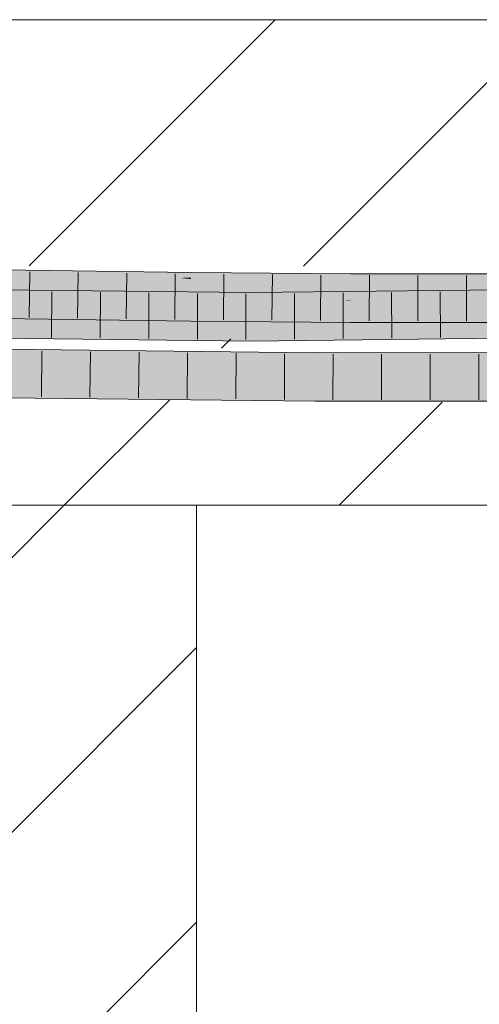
# Model space of a CAD drawing. Extents: x -720 to 300, y 62 to 1162.
# Tile 168 of 256: x 201.59 to 203.96, y 725.2 to 730.27. Entities that reach past the tile are written whole.
import ezdxf
from ezdxf.lldxf.tags import DXFTag

# ---------------------------------------------------------------- set-up
doc = ezdxf.new("R2010")
doc.units = 0
doc.layers.get('0').update_dxf_attribs({"lineweight": 13})
doc.layers.add('E_Detail_Linie_Text_Bem', color=7, linetype='Continuous', lineweight=13)
for name, color, linetype, lineweight, true_color in [('E_Detail_Wandschraffur', 7, 'Continuous', 5, 0xc0c0c0), ('E_Leerrohr 25-A06G93Y08I', 7, 'Continuous', 9, 0xff8000), ('E_Leerrohr 25-Shading', 7, 'Continuous', 9, 0xff8000)]:
    doc.layers.add(name, color=color, linetype=linetype, lineweight=lineweight, true_color=true_color)
tags = doc.linetypes.add('fein_strichliert', pattern=[4, 1, -2, 1]).pattern_tags.tags
tags[8:9] = [DXFTag(74, 4), DXFTag(75, 0), DXFTag(340, '0'), DXFTag(46, 0.0), DXFTag(50, 0.0), DXFTag(44, 0.0), DXFTag(45, 0.0)]
tags[6:7] = [DXFTag(74, 4), DXFTag(75, 0), DXFTag(340, '0'), DXFTag(46, 0.0), DXFTag(50, 0.0), DXFTag(44, 0.0), DXFTag(45, 0.0)]
tags[4:5] = [DXFTag(74, 4), DXFTag(75, 0), DXFTag(340, '0'), DXFTag(46, 0.0), DXFTag(50, 0.0), DXFTag(44, 0.0), DXFTag(45, 0.0)]

# ---------------------------------------------------------------- blocks, each defined once
blk = doc.blocks.new('Shading-A06G93SJ8I', base_point=(174.2882, 726.756))
at = {"layer": 'E_Leerrohr 25-Shading', "color": 31, "true_color": 0xfabd7f}
for points in [[(200.8301, 728.9573), (200.7267, 728.8775), (201.62, 728.9445), (201.6195, 728.9107)], [(202.2705, 728.9359), (201.62, 728.9445), (201.6195, 728.9107)], [(200.7267, 728.8775), (200.7179, 728.8708), (201.6195, 728.9107), (201.6187, 728.8561)], [(201.6187, 728.8561), (202.2705, 728.9359), (201.6195, 728.9107)], [(201.6187, 728.8561), (202.4715, 728.8448), (202.2705, 728.9359), (202.4724, 728.9332)], [(203.2948, 728.8381), (203.2952, 728.9265), (202.4715, 728.8448), (202.4724, 728.9332)], [(203.2948, 728.8381), (203.8997, 728.8375), (203.2952, 728.9265), (203.8999, 728.9258)], [(203.8997, 728.8375), (204.1075, 728.8372), (203.8999, 728.9258), (204.1072, 728.9256)], [(201.2875, 728.8467), (200.5334, 728.8167), (202.7797, 728.8303), (200.5334, 728.804)], [(200.7172, 728.831), (201.6183, 728.8302), (200.7177, 728.8559), (201.6186, 728.848)], [(201.6186, 728.848), (201.6187, 728.8561), (200.7177, 728.8559), (200.7179, 728.8708)], [(201.6183, 728.8302), (202.4713, 728.8307), (201.6186, 728.848), (202.4714, 728.8419)], [(201.6186, 728.848), (202.4714, 728.8419), (201.6187, 728.8539), (202.4715, 728.8448)], [(202.4715, 728.8448), (201.6187, 728.8561), (201.6187, 728.8539)], [(202.4713, 728.8307), (203.2948, 728.8334), (202.4714, 728.8419), (203.2948, 728.8381)], [(203.2948, 728.8381), (202.4715, 728.8448), (202.4714, 728.8419)], [(202.7797, 728.8303), (204.3864, 728.8054), (205.2653, 728.8583), (205.2661, 728.8153)], [(202.7797, 728.7812), (202.7797, 728.8303), (200.5336, 728.7775), (200.5334, 728.804)], [(200.717, 728.8176), (200.7164, 728.7824), (201.618, 728.8054), (201.6174, 728.7677)], [(200.7171, 728.8204), (200.717, 728.8176), (201.6182, 728.822), (201.618, 728.8054)], [(200.7171, 728.8204), (201.6182, 728.822), (200.7172, 728.831), (201.6183, 728.8302)], [(201.618, 728.8054), (201.6174, 728.7677), (202.4709, 728.795), (202.4705, 728.7564)], [(202.4712, 728.8224), (201.6182, 728.822), (202.4709, 728.795), (201.618, 728.8054)], [(201.6182, 728.822), (202.4712, 728.8247), (201.6183, 728.8302), (202.4713, 728.8307)], [(201.6182, 728.822), (202.4712, 728.8224), (202.3106, 728.8242)], [(202.4712, 728.8224), (202.4712, 728.8247), (202.3106, 728.8242)], [(202.4709, 728.795), (202.4705, 728.7564), (203.2946, 728.7872), (203.2944, 728.7498)], [(203.2946, 728.793), (203.2947, 728.8137), (202.4709, 728.795), (202.4712, 728.8224)], [(203.2946, 728.793), (202.4709, 728.795), (202.7798, 728.7921)], [(202.4712, 728.8247), (203.2948, 728.8295), (202.4713, 728.8307), (203.2948, 728.8334)], [(203.2638, 728.8271), (203.2948, 728.8295), (202.4712, 728.8239), (202.4712, 728.8247)], [(203.1103, 728.8157), (203.2638, 728.8271), (202.4712, 728.8224), (202.4712, 728.8239)], [(202.7797, 728.8303), (202.7797, 728.7903), (204.5116, 728.8034), (203.9554, 728.7963)], [(205.2661, 728.813), (202.7797, 728.7812), (205.2662, 728.8076), (203.5429, 728.7783)], [(202.7797, 728.7903), (202.7797, 728.7812), (203.9554, 728.7963)], [(203.2946, 728.7872), (203.2946, 728.793), (202.7798, 728.7921)], [(203.2947, 728.8171), (203.2948, 728.8273), (203.1103, 728.8157), (203.2638, 728.8271)], [(203.1103, 728.8157), (203.2947, 728.8137), (203.2947, 728.8171)], [(203.2948, 728.8273), (203.2948, 728.8295), (203.2638, 728.8271)], [(203.8406, 728.8085), (203.2947, 728.8137), (203.6242, 728.7852), (203.2946, 728.7872)], [(203.2947, 728.8171), (203.9959, 728.8253), (203.2948, 728.8273), (204.0702, 728.8333)], [(203.8406, 728.8085), (203.9959, 728.8253), (203.2947, 728.8137), (203.2947, 728.8171)], [(203.8997, 728.8375), (203.2948, 728.8381), (203.2948, 728.8334)], [(204.1075, 728.8372), (203.8997, 728.8375), (203.2948, 728.8295), (203.2948, 728.8334)], [(204.1075, 728.8372), (203.2948, 728.8295), (204.1051, 728.837)], [(204.0702, 728.8333), (204.1051, 728.837), (203.2948, 728.8273), (203.2948, 728.8295)], [(203.5429, 728.7783), (205.2669, 728.7717), (205.2662, 728.8076)], [(203.9573, 728.7832), (203.8406, 728.8085), (203.6242, 728.7852)], [(204.1076, 728.806), (204.1075, 728.8265), (203.8406, 728.8085), (203.9959, 728.8253)], [(204.1076, 728.806), (203.8406, 728.8085), (204.1077, 728.7823), (203.9573, 728.7832)], [(202.7796, 728.6536), (202.7797, 728.7419), (199.9813, 728.6841), (199.9823, 728.7725)], [(202.7797, 728.7812), (201.3868, 728.7789), (202.7797, 728.7419), (201.387, 728.7572)], [(205.2686, 728.6816), (205.2669, 728.77), (202.7796, 728.6536), (202.7797, 728.7419)], [(203.5429, 728.7783), (202.7797, 728.7812), (202.7797, 728.7654)], [(205.2669, 728.7717), (203.5429, 728.7783), (202.7797, 728.7419), (202.7797, 728.7654)], [(205.2669, 728.7717), (202.7797, 728.7419), (205.0914, 728.7679)], [(203.2946, 728.7872), (203.2944, 728.7498), (203.6242, 728.7852)], [(204.1078, 728.7506), (203.9573, 728.7832), (203.2944, 728.7498), (203.6242, 728.7852)], [(204.1078, 728.7506), (203.2944, 728.7498), (204.0117, 728.749)], [(203.1107, 728.4319), (203.1112, 728.5203), (201.5113, 728.4496), (201.5125, 728.538)], [(204.5786, 728.4325), (204.5779, 728.5209), (203.1107, 728.4319), (203.1112, 728.5203)], [(202.814, 728.4188), (203.1107, 728.4319), (201.5108, 728.4149), (201.5112, 728.4404)], [(203.1107, 728.4319), (201.5113, 728.4496), (201.5112, 728.4404)], [(201.5108, 728.4149), (201.5103, 728.3738), (202.814, 728.4188), (201.9022, 728.3785)], [(203.1105, 728.3931), (203.1106, 728.4197), (201.9022, 728.3785), (202.814, 728.4188)], [(201.9022, 728.3785), (203.1103, 728.3577), (203.1105, 728.3931)], [(203.1106, 728.4197), (203.1107, 728.4319), (202.814, 728.4188)], [(203.1102, 728.3435), (204.5794, 728.3441), (203.1103, 728.3577), (204.5789, 728.3954)], [(203.1103, 728.3577), (204.5789, 728.3954), (203.1105, 728.3931), (204.5787, 728.4193)], [(203.1105, 728.3931), (204.5787, 728.4193), (203.1106, 728.4197), (204.5786, 728.4325)], [(204.5786, 728.4325), (203.1107, 728.4319), (203.1106, 728.4197)], [(201.9022, 728.3785), (201.5101, 728.3612), (203.1103, 728.3577), (202.6544, 728.3486)], [(201.5103, 728.3738), (201.5101, 728.3612), (201.9022, 728.3785)], [(202.6544, 728.3486), (203.1102, 728.3435), (203.1103, 728.3577)]]:
    blk.add_solid(points, dxfattribs=at)
at = {"layer": 'E_Leerrohr 25-Shading', "color": 43, "true_color": 0xd7ab7f}
for points in [[(201.6204, 728.9681), (201.1686, 728.9877), (200.8301, 728.9573), (200.821, 728.9575)], [(200.8301, 728.9573), (201.62, 728.9445), (201.6204, 728.9681)], [(201.6206, 728.9811), (201.1761, 728.9883), (201.6204, 728.9681), (201.1686, 728.9877)], [(201.62, 728.9445), (202.0627, 728.9752), (201.6204, 728.9681)], [(202.4155, 728.9417), (202.0627, 728.9752), (202.2669, 728.9359), (201.62, 728.9445)], [(202.0627, 728.9752), (201.6206, 728.9811), (201.6204, 728.9681)], [(202.4728, 728.9698), (202.0627, 728.9752), (202.4725, 728.9439), (202.4155, 728.9417)], [(202.4724, 728.9363), (202.4155, 728.9417), (202.2705, 728.9359), (202.2669, 728.9359)], [(202.4155, 728.9417), (202.4724, 728.9363), (202.4725, 728.9439)], [(202.4724, 728.9363), (203.2953, 728.9415), (202.9971, 728.9656), (203.2954, 728.9631)], [(202.4724, 728.9363), (202.9971, 728.9656), (202.4725, 728.9439)], [(202.9971, 728.9656), (202.4728, 728.9698), (202.4725, 728.9439)], [(203.2953, 728.9352), (203.2953, 728.9415), (202.999, 728.9396)], [(204.1071, 728.9515), (204.1071, 728.9622), (203.2953, 728.9415), (203.2954, 728.9631)], [(204.1071, 728.9515), (203.2953, 728.9415), (204.1072, 728.9301), (203.2953, 728.9352)], [(202.3665, 728.936), (202.2705, 728.9359), (202.4724, 728.9344), (202.4724, 728.9332)], [(202.4724, 728.9363), (202.3665, 728.936), (202.4724, 728.9344)], [(202.6162, 728.9372), (202.4724, 728.9363), (202.9894, 728.9324)], [(203.2952, 728.9265), (202.9894, 728.9324), (202.4724, 728.9344), (202.4724, 728.9363)], [(203.2952, 728.9265), (202.4724, 728.9344), (202.4724, 728.9332)], [(202.7325, 728.9379), (202.6162, 728.9372), (203.2952, 728.9301), (202.9894, 728.9324)], [(202.7599, 728.9381), (202.7325, 728.9379), (203.2952, 728.931), (203.2952, 728.9301)], [(202.999, 728.9396), (202.7599, 728.9381), (203.2953, 728.9352), (203.2952, 728.931)], [(202.7797, 728.8303), (205.2653, 728.8583), (204.0244, 728.881), (205.2646, 728.8949)], [(203.2952, 728.9301), (202.9894, 728.9324), (203.2952, 728.9285)], [(202.9894, 728.9324), (203.2952, 728.9265), (203.2952, 728.9285)], [(204.1072, 728.9301), (203.2953, 728.9352), (204.1072, 728.9272), (203.2952, 728.931)], [(203.2952, 728.931), (203.2952, 728.9301), (204.1072, 728.9272), (204.1072, 728.9257)], [(204.1072, 728.9257), (203.2952, 728.9301), (203.8999, 728.9258), (203.2952, 728.9285)], [(203.2952, 728.9285), (203.2952, 728.9265), (203.8999, 728.9258)], [(204.1072, 728.9257), (203.8999, 728.9258), (204.1072, 728.9256)], [(200.5685, 728.8622), (200.3051, 728.8574), (201.7367, 728.8647), (201.6874, 728.8627)], [(201.6874, 728.8627), (200.3051, 728.8574), (201.2851, 728.8467)], [(201.1993, 728.8737), (200.5685, 728.8622), (201.8876, 728.8707), (201.7367, 728.8647)], [(201.5637, 728.8802), (201.1993, 728.8737), (202.0053, 728.8754), (201.8876, 728.8707)], [(202.7798, 728.8669), (201.6874, 728.8627), (201.2875, 728.8467), (201.2851, 728.8467)], [(202.7798, 728.8669), (201.2875, 728.8467), (202.7798, 728.8525)], [(201.2875, 728.8467), (202.7797, 728.8303), (202.7798, 728.8525)], [(201.6874, 728.8627), (202.7798, 728.8669), (201.7367, 728.8647)], [(201.7367, 728.8647), (202.7798, 728.8669), (201.8876, 728.8707)], [(201.8876, 728.8707), (202.7798, 728.8669), (202.0053, 728.8754)], [(202.7797, 728.8303), (204.0244, 728.881), (202.7798, 728.8525)], [(204.0244, 728.881), (202.7798, 728.8669), (202.7798, 728.8525)], [(200.7164, 728.7824), (200.7263, 728.7794), (201.6174, 728.7677), (201.6171, 728.7452)], [(200.7263, 728.7794), (200.8461, 728.7437), (201.6171, 728.7452), (201.6169, 728.7311)], [(201.6169, 728.7311), (202.2771, 728.7224), (201.6171, 728.7452)], [(202.2771, 728.7224), (201.6174, 728.7677), (201.6171, 728.7452)], [(202.2771, 728.7224), (202.4701, 728.7198), (201.6174, 728.7677), (202.4705, 728.7564)], [(203.2942, 728.7131), (203.2944, 728.7498), (202.4701, 728.7198), (202.4705, 728.7564)], [(203.2942, 728.7131), (204.0117, 728.7123), (203.2944, 728.7498), (204.0117, 728.749)], [(202.7796, 728.6536), (199.9813, 728.6841), (202.7796, 728.6373), (200.1896, 728.6791)], [(202.7796, 728.6169), (200.1896, 728.6791), (200.086, 728.6718), (199.9973, 728.6823)], [(202.7796, 728.6169), (200.086, 728.6718), (201.2944, 728.6332)], [(200.1896, 728.6791), (202.7796, 728.6169), (202.7796, 728.6373)], [(205.2689, 728.6637), (205.2686, 728.6816), (202.7796, 728.6373), (202.7796, 728.6536)], [(202.7796, 728.6169), (205.2693, 728.645), (202.7796, 728.6373), (205.2689, 728.6637)], [(201.5126, 728.5417), (201.5125, 728.538), (203.1112, 728.5203)], [(203.1112, 728.5253), (201.5127, 728.5523), (203.1112, 728.5203), (201.5126, 728.5417)], [(203.1113, 728.5359), (201.5128, 728.5552), (203.1112, 728.5253), (201.5127, 728.5523)], [(203.1113, 728.5403), (203.1114, 728.552), (201.5128, 728.5569), (201.5129, 728.5637)], [(203.1113, 728.5403), (201.5128, 728.5569), (202.78, 728.5429)], [(202.8045, 728.5427), (201.5128, 728.5569), (203.1113, 728.5359), (201.5128, 728.5552)], [(203.1114, 728.552), (203.1114, 728.5569), (201.5129, 728.5637), (201.513, 728.5746)], [(203.1113, 728.5392), (203.1113, 728.5403), (202.78, 728.5429)], [(203.1113, 728.5392), (202.8045, 728.5427), (203.1113, 728.5363)], [(202.8045, 728.5427), (203.1113, 728.5359), (203.1113, 728.5363)], [(204.5779, 728.5209), (203.2077, 728.5356), (203.1112, 728.5253), (203.1113, 728.5359)], [(204.5777, 728.5433), (204.5775, 728.5555), (203.1113, 728.5403), (203.1114, 728.552)], [(203.1113, 728.5392), (204.1061, 728.5423), (203.1113, 728.5403)], [(203.1113, 728.5392), (204.5777, 728.5374), (204.1061, 728.5423), (204.5777, 728.5374)], [(203.1113, 728.5392), (203.1113, 728.5359), (204.5777, 728.5374), (204.5778, 728.5325)], [(203.1114, 728.552), (203.8622, 728.5538), (203.1114, 728.5569), (203.8622, 728.5572)], [(204.5778, 728.5325), (203.2077, 728.5356), (204.5778, 728.5263)], [(203.2077, 728.5356), (204.5779, 728.5209), (204.5778, 728.5263)], [(203.8622, 728.5538), (204.5775, 728.5555), (203.8622, 728.5572), (204.5775, 728.5574)], [(204.5779, 728.5209), (203.1112, 728.5253), (203.1112, 728.5203)], [(201.5096, 728.3246), (202.6544, 728.3486), (201.5099, 728.3508)], [(201.5096, 728.3246), (203.11, 728.3069), (202.6544, 728.3486), (203.1102, 728.3435)], [(202.6544, 728.3486), (201.5101, 728.3612), (201.5099, 728.3508)], [(204.5797, 728.3075), (204.5794, 728.3441), (203.11, 728.3069), (203.1102, 728.3435)]]:
    blk.add_solid(points, dxfattribs=at)
blk = doc.blocks.new('Referenz-A06G93Y68I')
at = {"layer": 'E_Detail_Linie_Text_Bem', "linetype": 'Continuous', "ltscale": 0.13}
for p, q in [((192.4236, 730.2717), (252.4016, 730.2717)), ((204.2236, 727.7717), (192.4236, 727.7717)), ((202.5006, 727.7717), (200.0006, 727.7717)), ((202.5006, 715.9717), (202.5006, 727.7717))]:
    blk.add_line(p, q, dxfattribs=at)
at = {"layer": 'E_Detail_Wandschraffur', "linetype": 'ByBlock', "ltscale": 0.13}
for p, q in [((201.6388, 729.0048), (202.9057, 730.2717)), ((203.2341, 727.7717), (203.7647, 728.3023)), ((200.0006, 724.5382), (202.5006, 727.0382))]:
    blk.add_line(p, q, dxfattribs=at)
at = {"layer": 'E_Detail_Wandschraffur', "linetype": 'fein_strichliert', "ltscale": 0.13}
for p, q in [((203.0511, 729.0028), (204.3199, 730.2717)), ((202.6284, 728.5802), (202.6773, 728.6291)), ((201.8199, 727.7717), (202.3629, 728.3147)), ((200.0006, 725.9524), (201.8199, 727.7717)), ((200.0006, 723.124), (202.5006, 725.624))]:
    blk.add_line(p, q, dxfattribs=at)
at = {"layer": 'E_Leerrohr 25-A06G93Y08I', "linetype": 'Continuous', "ltscale": 0.13}
for p, q in [((201.6206, 728.9811), (200.72, 728.9958)), ((202.4728, 728.9698), (201.6206, 728.9811)), ((201.6418, 728.9733), (201.6383, 728.7383)), ((201.8916, 728.97), (201.8885, 728.735)), ((202.1415, 728.9667), (202.1386, 728.7317)), ((202.3913, 728.9634), (202.3887, 728.7284)), ((203.2954, 728.9631), (202.4728, 728.9698)), ((202.6411, 728.9609), (202.6389, 728.726)), ((202.8909, 728.9589), (202.8891, 728.7239)), ((203.1406, 728.9569), (203.1393, 728.7219)), ((204.1071, 728.9622), (203.2954, 728.9631)), ((203.3904, 728.9555), (203.3895, 728.7205)), ((203.6401, 728.9553), (203.6398, 728.7203)), ((203.8898, 728.955), (203.8901, 728.72)), ((202.7798, 728.8669), (199.9837, 728.8975)), ((205.2646, 728.8949), (202.7798, 728.8669)), ((201.7557, 728.8707), (201.7546, 728.6357)), ((202.0056, 728.8679), (202.0047, 728.6329)), ((202.2554, 728.8652), (202.2548, 728.6302)), ((202.5053, 728.8624), (202.5049, 728.6274)), ((202.7552, 728.8597), (202.755, 728.6247)), ((203.0049, 728.862), (203.0052, 728.627)), ((203.2547, 728.8648), (203.2554, 728.6298)), ((203.5044, 728.8676), (203.5056, 728.6326)), ((203.7542, 728.8704), (203.7559, 728.6354)), ((201.6169, 728.7311), (200.7158, 728.7458)), ((202.4701, 728.7198), (201.6169, 728.7311)), ((203.2942, 728.7131), (202.4701, 728.7198)), ((204.1079, 728.7122), (203.2942, 728.7131)), ((202.7796, 728.6169), (199.9808, 728.6476)), ((205.2693, 728.645), (202.7796, 728.6169)), ((203.1114, 728.5569), (201.513, 728.5746)), ((201.705, 728.5649), (201.702, 728.33)), ((201.9549, 728.5622), (201.9521, 728.3272)), ((202.2047, 728.5594), (202.2023, 728.3244)), ((202.4545, 728.5567), (202.4524, 728.3217)), ((202.7044, 728.5539), (202.7026, 728.3189)), ((202.9542, 728.5511), (202.9527, 728.3161)), ((204.5775, 728.5575), (203.1114, 728.5569)), ((203.204, 728.5494), (203.2029, 728.3144)), ((203.4537, 728.5495), (203.4532, 728.3145)), ((203.7034, 728.5496), (203.7035, 728.3146)), ((203.9531, 728.5497), (203.9537, 728.3147)), ((203.11, 728.3069), (201.5096, 728.3246)), ((204.5797, 728.3075), (203.11, 728.3069))]:
    blk.add_line(p, q, dxfattribs=at)

msp = doc.modelspace()

# ---------------------------------------------------------------- block references
at = {"color": 8, "lineweight": 25, "ltscale": 0.25, "true_color": 0x808080}
msp.add_blockref('Referenz-A06G93Y68I', (0, 0), dxfattribs=at)
msp.add_blockref('Shading-A06G93SJ8I', (174.2882, 726.756))

doc.saveas('drawing.dxf')
